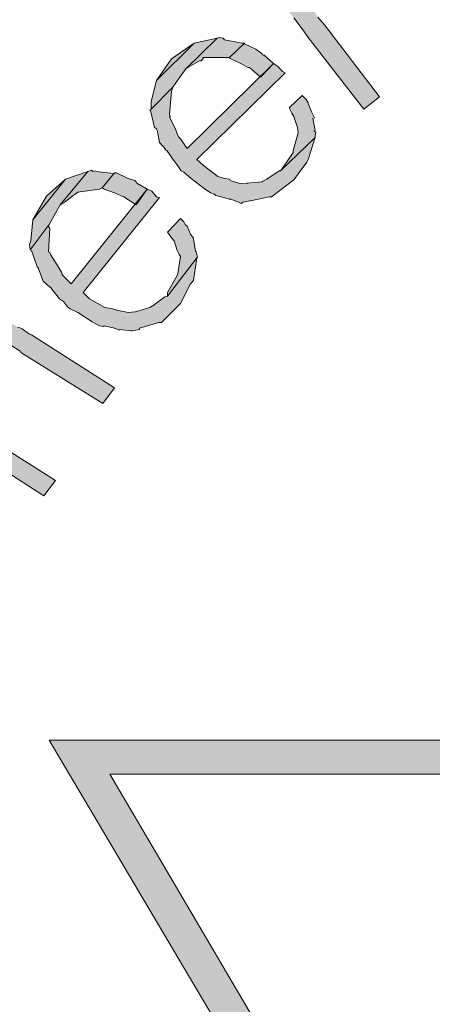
# Model space of a CAD drawing. Header units: millimetres. Extents: x -15 to 226, y -21 to 63.
# Tile 26 of 62: x 75.299 to 75.907, y -14.762 to -13.315. Entities that reach past the tile are written whole.
import ezdxf

# ---------------------------------------------------------------- set-up
doc = ezdxf.new("R2010")
doc.units = ezdxf.units.MM
doc.layers.add('STEMPEL', color=7, linetype='Continuous')

# ---------------------------------------------------------------- blocks, each defined once
blk = doc.blocks.new('241')
at = {"layer": 'STEMPEL'}
for points in [[(-26.194, 6.128), (-26.112, 6.023), (-26.089, 6.041), (-26.17, 6.147), (-26.18, 6.158), (-26.191, 6.177), (-26.195, 6.206), (-26.193, 6.212), (-26.212, 6.197), (-26.22, 6.206), (-26.22, 6.208), (-26.225, 6.213), (-26.227, 6.217), (-26.236, 6.228), (-26.238, 6.231), (-26.259, 6.214), (-26.256, 6.21), (-26.248, 6.201), (-26.245, 6.196), (-26.242, 6.19), (-26.239, 6.189), (-26.234, 6.181), (-26.232, 6.178), (-26.215, 6.157), (-26.203, 6.141)], [(-26.194, 6.128), (-26.112, 6.023), (-26.089, 6.041), (-26.17, 6.147), (-26.18, 6.158), (-26.191, 6.177), (-26.195, 6.206), (-26.193, 6.212), (-26.212, 6.197), (-26.22, 6.206), (-26.22, 6.208), (-26.225, 6.213), (-26.227, 6.217), (-26.236, 6.228), (-26.238, 6.231), (-26.259, 6.214), (-26.256, 6.21), (-26.248, 6.201), (-26.245, 6.196), (-26.242, 6.19), (-26.239, 6.189), (-26.234, 6.181), (-26.232, 6.178), (-26.215, 6.157), (-26.203, 6.141)], [(-26.425, 6.03), (-26.425, 6.023), (-26.393, 6.055), (-26.383, 6.07), (-26.374, 6.082), (-26.328, 6.127), (-26.362, 6.12), (-26.417, 6.065), (-26.425, 6.034)], [(-26.425, 6.03), (-26.425, 6.023), (-26.393, 6.055), (-26.383, 6.07), (-26.374, 6.082), (-26.328, 6.127), (-26.362, 6.12), (-26.417, 6.065), (-26.425, 6.034)], [(-26.314, 6.099), (-26.31, 6.099), (-26.288, 6.12), (-26.291, 6.12), (-26.317, 6.125), (-26.319, 6.127), (-26.32, 6.127), (-26.325, 6.128), (-26.328, 6.127), (-26.374, 6.082), (-26.368, 6.086), (-26.354, 6.094), (-26.351, 6.094), (-26.348, 6.099)], [(-26.314, 6.099), (-26.31, 6.099), (-26.288, 6.12), (-26.291, 6.12), (-26.317, 6.125), (-26.319, 6.127), (-26.32, 6.127), (-26.325, 6.128), (-26.328, 6.127), (-26.374, 6.082), (-26.368, 6.086), (-26.354, 6.094), (-26.351, 6.094), (-26.348, 6.099)], [(-26.417, 6.065), (-26.362, 6.12), (-26.395, 6.097)], [(-26.417, 6.065), (-26.362, 6.12), (-26.395, 6.097)], [(-26.278, 6.082), (-26.264, 6.07), (-26.245, 6.09), (-26.259, 6.102), (-26.261, 6.102), (-26.262, 6.104), (-26.271, 6.111), (-26.288, 6.119), (-26.288, 6.12), (-26.31, 6.099), (-26.31, 6.098), (-26.293, 6.09), (-26.283, 6.084), (-26.281, 6.084)], [(-26.278, 6.082), (-26.264, 6.07), (-26.245, 6.09), (-26.259, 6.102), (-26.261, 6.102), (-26.262, 6.104), (-26.271, 6.111), (-26.288, 6.119), (-26.288, 6.12), (-26.31, 6.099), (-26.31, 6.098), (-26.293, 6.09), (-26.283, 6.084), (-26.281, 6.084)], [(-26.248, 5.894), (-26.215, 5.919), (-26.196, 5.945), (-26.194, 5.949), (-26.184, 5.981), (-26.235, 5.932), (-26.237, 5.932), (-26.255, 5.92), (-26.261, 5.917), (-26.262, 5.916), (-26.284, 5.914), (-26.284, 5.913), (-26.296, 5.914), (-26.309, 5.918), (-26.31, 5.92), (-26.317, 5.921), (-26.327, 5.924), (-26.348, 5.94), (-26.358, 5.949), (-26.228, 6.076), (-26.232, 6.078), (-26.239, 6.086), (-26.245, 6.09), (-26.372, 5.965), (-26.382, 5.979), (-26.385, 5.982), (-26.386, 5.984), (-26.39, 5.995), (-26.398, 6.011), (-26.397, 6.012), (-26.398, 6.015), (-26.395, 6.049), (-26.394, 6.052), (-26.393, 6.055), (-26.425, 6.023), (-26.427, 6.022), (-26.426, 6.021), (-26.42, 5.996), (-26.417, 5.994), (-26.416, 5.99), (-26.413, 5.974), (-26.404, 5.964), (-26.405, 5.963), (-26.402, 5.962), (-26.392, 5.948), (-26.387, 5.941), (-26.381, 5.932), (-26.377, 5.93), (-26.366, 5.921), (-26.347, 5.906), (-26.338, 5.9), (-26.332, 5.898), (-26.33, 5.896), (-26.318, 5.893), (-26.309, 5.89), (-26.309, 5.891), (-26.292, 5.884), (-26.29, 5.886), (-26.28, 5.888), (-26.279, 5.888), (-26.251, 5.894)], [(-26.248, 5.894), (-26.215, 5.919), (-26.196, 5.945), (-26.194, 5.949), (-26.184, 5.981), (-26.235, 5.932), (-26.237, 5.932), (-26.255, 5.92), (-26.261, 5.917), (-26.262, 5.916), (-26.284, 5.914), (-26.284, 5.913), (-26.296, 5.914), (-26.309, 5.918), (-26.31, 5.92), (-26.317, 5.921), (-26.327, 5.924), (-26.348, 5.94), (-26.358, 5.949), (-26.228, 6.076), (-26.232, 6.078), (-26.239, 6.086), (-26.245, 6.09), (-26.372, 5.965), (-26.382, 5.979), (-26.385, 5.982), (-26.386, 5.984), (-26.39, 5.995), (-26.398, 6.011), (-26.397, 6.012), (-26.398, 6.015), (-26.395, 6.049), (-26.394, 6.052), (-26.393, 6.055), (-26.425, 6.023), (-26.427, 6.022), (-26.426, 6.021), (-26.42, 5.996), (-26.417, 5.994), (-26.416, 5.99), (-26.413, 5.974), (-26.404, 5.964), (-26.405, 5.963), (-26.402, 5.962), (-26.392, 5.948), (-26.387, 5.941), (-26.381, 5.932), (-26.377, 5.93), (-26.366, 5.921), (-26.347, 5.906), (-26.338, 5.9), (-26.332, 5.898), (-26.33, 5.896), (-26.318, 5.893), (-26.309, 5.89), (-26.309, 5.891), (-26.292, 5.884), (-26.29, 5.886), (-26.28, 5.888), (-26.279, 5.888), (-26.251, 5.894)], [(-26.232, 5.936), (-26.235, 5.932), (-26.184, 5.981), (-26.184, 5.983), (-26.183, 5.989), (-26.186, 5.991), (-26.184, 5.992), (-26.187, 6.009), (-26.185, 6.01), (-26.189, 6.019), (-26.194, 6.031), (-26.194, 6.032), (-26.197, 6.037), (-26.203, 6.043), (-26.222, 6.025), (-26.218, 6.017), (-26.215, 6.012), (-26.21, 5.996), (-26.209, 5.988), (-26.216, 5.962), (-26.216, 5.959)], [(-26.232, 5.936), (-26.235, 5.932), (-26.184, 5.981), (-26.184, 5.983), (-26.183, 5.989), (-26.186, 5.991), (-26.184, 5.992), (-26.187, 6.009), (-26.185, 6.01), (-26.189, 6.019), (-26.194, 6.031), (-26.194, 6.032), (-26.197, 6.037), (-26.203, 6.043), (-26.222, 6.025), (-26.218, 6.017), (-26.215, 6.012), (-26.21, 5.996), (-26.209, 5.988), (-26.216, 5.962), (-26.216, 5.959)], [(-26.604, 5.824), (-26.603, 5.816), (-26.575, 5.853), (-26.566, 5.87), (-26.559, 5.882), (-26.518, 5.931), (-26.551, 5.92), (-26.599, 5.86), (-26.602, 5.829)], [(-26.604, 5.824), (-26.603, 5.816), (-26.575, 5.853), (-26.566, 5.87), (-26.559, 5.882), (-26.518, 5.931), (-26.551, 5.92), (-26.599, 5.86), (-26.602, 5.829)], [(-26.501, 5.905), (-26.497, 5.907), (-26.479, 5.929), (-26.48, 5.928), (-26.506, 5.931), (-26.508, 5.932), (-26.511, 5.931), (-26.513, 5.933), (-26.518, 5.931), (-26.559, 5.882), (-26.551, 5.887), (-26.54, 5.896), (-26.537, 5.898), (-26.533, 5.901)], [(-26.501, 5.905), (-26.497, 5.907), (-26.479, 5.929), (-26.48, 5.928), (-26.506, 5.931), (-26.508, 5.932), (-26.511, 5.931), (-26.513, 5.933), (-26.518, 5.931), (-26.559, 5.882), (-26.551, 5.887), (-26.54, 5.896), (-26.537, 5.898), (-26.533, 5.901)], [(-26.464, 5.893), (-26.447, 5.882), (-26.431, 5.905), (-26.446, 5.914), (-26.447, 5.916), (-26.449, 5.918), (-26.459, 5.921), (-26.476, 5.929), (-26.479, 5.929), (-26.497, 5.907), (-26.494, 5.905), (-26.479, 5.9), (-26.466, 5.894), (-26.464, 5.894)], [(-26.464, 5.893), (-26.447, 5.882), (-26.431, 5.905), (-26.446, 5.914), (-26.447, 5.916), (-26.449, 5.918), (-26.459, 5.921), (-26.476, 5.929), (-26.479, 5.929), (-26.497, 5.907), (-26.494, 5.905), (-26.479, 5.9), (-26.466, 5.894), (-26.464, 5.894)], [(-26.599, 5.86), (-26.551, 5.92), (-26.579, 5.895)], [(-26.599, 5.86), (-26.551, 5.92), (-26.579, 5.895)], [(-26.41, 5.709), (-26.382, 5.737), (-26.367, 5.766), (-26.363, 5.771), (-26.358, 5.804), (-26.401, 5.748), (-26.405, 5.747), (-26.422, 5.734), (-26.427, 5.731), (-26.448, 5.725), (-26.449, 5.725), (-26.459, 5.724), (-26.475, 5.727), (-26.476, 5.727), (-26.482, 5.729), (-26.493, 5.731), (-26.516, 5.744), (-26.525, 5.753), (-26.413, 5.893), (-26.417, 5.894), (-26.424, 5.902), (-26.431, 5.905), (-26.543, 5.766), (-26.556, 5.779), (-26.556, 5.78), (-26.557, 5.783), (-26.563, 5.793), (-26.573, 5.809), (-26.574, 5.812), (-26.576, 5.813), (-26.574, 5.848), (-26.576, 5.85), (-26.575, 5.853), (-26.603, 5.816), (-26.601, 5.815), (-26.593, 5.791), (-26.591, 5.789), (-26.591, 5.788), (-26.584, 5.77), (-26.574, 5.761), (-26.573, 5.761), (-26.571, 5.758), (-26.56, 5.744), (-26.554, 5.74), (-26.548, 5.732), (-26.544, 5.729), (-26.533, 5.724), (-26.512, 5.71), (-26.501, 5.704), (-26.495, 5.703), (-26.494, 5.704), (-26.479, 5.701), (-26.471, 5.698), (-26.471, 5.699), (-26.455, 5.697), (-26.453, 5.697), (-26.442, 5.699), (-26.442, 5.701), (-26.414, 5.709)], [(-26.41, 5.709), (-26.382, 5.737), (-26.367, 5.766), (-26.363, 5.771), (-26.358, 5.804), (-26.401, 5.748), (-26.405, 5.747), (-26.422, 5.734), (-26.427, 5.731), (-26.448, 5.725), (-26.449, 5.725), (-26.459, 5.724), (-26.475, 5.727), (-26.476, 5.727), (-26.482, 5.729), (-26.493, 5.731), (-26.516, 5.744), (-26.525, 5.753), (-26.413, 5.893), (-26.417, 5.894), (-26.424, 5.902), (-26.431, 5.905), (-26.543, 5.766), (-26.556, 5.779), (-26.556, 5.78), (-26.557, 5.783), (-26.563, 5.793), (-26.573, 5.809), (-26.574, 5.812), (-26.576, 5.813), (-26.574, 5.848), (-26.576, 5.85), (-26.575, 5.853), (-26.603, 5.816), (-26.601, 5.815), (-26.593, 5.791), (-26.591, 5.789), (-26.591, 5.788), (-26.584, 5.77), (-26.574, 5.761), (-26.573, 5.761), (-26.571, 5.758), (-26.56, 5.744), (-26.554, 5.74), (-26.548, 5.732), (-26.544, 5.729), (-26.533, 5.724), (-26.512, 5.71), (-26.501, 5.704), (-26.495, 5.703), (-26.494, 5.704), (-26.479, 5.701), (-26.471, 5.698), (-26.471, 5.699), (-26.455, 5.697), (-26.453, 5.697), (-26.442, 5.699), (-26.442, 5.701), (-26.414, 5.709)], [(-26.401, 5.753), (-26.401, 5.748), (-26.358, 5.804), (-26.357, 5.805), (-26.359, 5.813), (-26.36, 5.814), (-26.363, 5.832), (-26.363, 5.833), (-26.367, 5.839), (-26.372, 5.851), (-26.375, 5.853), (-26.377, 5.857), (-26.382, 5.862), (-26.401, 5.842), (-26.396, 5.835), (-26.392, 5.83), (-26.391, 5.829), (-26.387, 5.815), (-26.384, 5.809), (-26.382, 5.806), (-26.386, 5.781), (-26.387, 5.778)], [(-26.401, 5.753), (-26.401, 5.748), (-26.358, 5.804), (-26.357, 5.805), (-26.359, 5.813), (-26.36, 5.814), (-26.363, 5.832), (-26.363, 5.833), (-26.367, 5.839), (-26.372, 5.851), (-26.375, 5.853), (-26.377, 5.857), (-26.382, 5.862), (-26.401, 5.842), (-26.396, 5.835), (-26.392, 5.83), (-26.391, 5.829), (-26.387, 5.815), (-26.384, 5.809), (-26.382, 5.806), (-26.386, 5.781), (-26.387, 5.778)], [(-26.617, 5.665), (-26.496, 5.59), (-26.479, 5.613), (-26.601, 5.691), (-26.604, 5.692), (-26.615, 5.7), (-26.617, 5.701), (-26.621, 5.702), (-26.632, 5.709), (-26.636, 5.711), (-26.643, 5.713), (-26.653, 5.717), (-26.655, 5.718), (-26.664, 5.72), (-26.666, 5.72), (-26.669, 5.719), (-26.673, 5.718), (-26.677, 5.717), (-26.715, 5.659), (-26.695, 5.68), (-26.693, 5.68), (-26.688, 5.684), (-26.687, 5.684), (-26.673, 5.69), (-26.672, 5.691), (-26.671, 5.69), (-26.659, 5.687), (-26.652, 5.687), (-26.648, 5.686), (-26.637, 5.679), (-26.632, 5.677), (-26.63, 5.675), (-26.618, 5.667)], [(-26.617, 5.665), (-26.496, 5.59), (-26.479, 5.613), (-26.601, 5.691), (-26.604, 5.692), (-26.615, 5.7), (-26.617, 5.701), (-26.621, 5.702), (-26.632, 5.709), (-26.636, 5.711), (-26.643, 5.713), (-26.653, 5.717), (-26.655, 5.718), (-26.664, 5.72), (-26.666, 5.72), (-26.669, 5.719), (-26.673, 5.718), (-26.677, 5.717), (-26.715, 5.659), (-26.695, 5.68), (-26.693, 5.68), (-26.688, 5.684), (-26.687, 5.684), (-26.673, 5.69), (-26.672, 5.691), (-26.671, 5.69), (-26.659, 5.687), (-26.652, 5.687), (-26.648, 5.686), (-26.637, 5.679), (-26.632, 5.677), (-26.63, 5.675), (-26.618, 5.667)], [(-26.701, 5.53), (-26.583, 5.454), (-26.566, 5.477), (-26.687, 5.553), (-26.689, 5.555), (-26.7, 5.563), (-26.703, 5.566), (-26.705, 5.569), (-26.715, 5.58), (-26.717, 5.584), (-26.72, 5.591), (-26.724, 5.602), (-26.726, 5.607), (-26.738, 5.587), (-26.745, 5.59), (-26.748, 5.592), (-26.75, 5.594), (-26.751, 5.593), (-26.762, 5.601), (-26.762, 5.602), (-26.77, 5.607), (-26.773, 5.608), (-26.847, 5.656), (-26.864, 5.633), (-26.788, 5.586), (-26.787, 5.583), (-26.778, 5.578), (-26.775, 5.576), (-26.767, 5.571), (-26.765, 5.569), (-26.761, 5.567), (-26.752, 5.563), (-26.75, 5.56), (-26.743, 5.557), (-26.736, 5.552), (-26.734, 5.55), (-26.721, 5.543), (-26.72, 5.541), (-26.716, 5.539), (-26.705, 5.532)], [(-26.701, 5.53), (-26.583, 5.454), (-26.566, 5.477), (-26.687, 5.553), (-26.689, 5.555), (-26.7, 5.563), (-26.703, 5.566), (-26.705, 5.569), (-26.715, 5.58), (-26.717, 5.584), (-26.72, 5.591), (-26.724, 5.602), (-26.726, 5.607), (-26.738, 5.587), (-26.745, 5.59), (-26.748, 5.592), (-26.75, 5.594), (-26.751, 5.593), (-26.762, 5.601), (-26.762, 5.602), (-26.77, 5.607), (-26.773, 5.608), (-26.847, 5.656), (-26.864, 5.633), (-26.788, 5.586), (-26.787, 5.583), (-26.778, 5.578), (-26.775, 5.576), (-26.767, 5.571), (-26.765, 5.569), (-26.761, 5.567), (-26.752, 5.563), (-26.75, 5.56), (-26.743, 5.557), (-26.736, 5.552), (-26.734, 5.55), (-26.721, 5.543), (-26.72, 5.541), (-26.716, 5.539), (-26.705, 5.532)]]:
    blk.add_hatch(color=1, dxfattribs=at).paths.add_polyline_path(points)
at = {"layer": 'STEMPEL', "true_color": 0xff0d0d}
blk.add_hatch(color=1, dxfattribs=at).paths.add_polyline_path([(-23.51, 4.172), (-21.222, 4.172), (-21.223, 4.122), (-23.559, 4.122), (-23.559, 4.464), (-23.351, 4.464), (-23.01, 5.046), (-23.688, 5.045), (-23.792, 4.865), (-24.517, 5.284), (-24.408, 5.473), (-24.744, 6.053), (-25.083, 5.464), (-24.979, 5.284), (-25.704, 4.865), (-25.81, 5.045), (-26.486, 5.045), (-26.144, 4.464), (-25.935, 4.463), (-25.936, 2.97), (-25.985, 2.971), (-25.986, 4.415), (-26.173, 4.416), (-26.575, 5.095), (-25.781, 5.095), (-25.686, 4.933), (-25.048, 5.302), (-25.14, 5.464), (-24.745, 6.151), (-24.351, 5.471), (-24.448, 5.302), (-23.808, 4.933), (-23.716, 5.095), (-22.922, 5.096), (-23.322, 4.415), (-23.51, 4.415)])
at = {"layer": 'STEMPEL', "color": 1, "linetype": 'Continuous', "lineweight": 13, "flags": 128}
for points in [[(-26.194, 6.128), (-26.112, 6.023), (-26.089, 6.041), (-26.17, 6.147), (-26.18, 6.158)], [(-26.215, 6.157), (-26.203, 6.141), (-26.194, 6.128)], [(-26.194, 6.128), (-26.112, 6.023), (-26.089, 6.041), (-26.17, 6.147), (-26.18, 6.158)], [(-26.215, 6.157), (-26.203, 6.141), (-26.194, 6.128)], [(-26.425, 6.03), (-26.425, 6.023), (-26.393, 6.055), (-26.383, 6.07), (-26.383, 6.07), (-26.374, 6.082), (-26.328, 6.127), (-26.362, 6.12), (-26.417, 6.065), (-26.425, 6.034), (-26.425, 6.03)], [(-26.425, 6.03), (-26.425, 6.023), (-26.393, 6.055), (-26.383, 6.07), (-26.383, 6.07), (-26.374, 6.082), (-26.328, 6.127), (-26.362, 6.12), (-26.417, 6.065), (-26.425, 6.034), (-26.425, 6.03)], [(-26.314, 6.099), (-26.31, 6.099), (-26.288, 6.12), (-26.291, 6.12), (-26.317, 6.125), (-26.319, 6.127), (-26.32, 6.127), (-26.325, 6.128), (-26.328, 6.127), (-26.374, 6.082), (-26.368, 6.086), (-26.354, 6.094), (-26.351, 6.094), (-26.348, 6.099), (-26.314, 6.099)], [(-26.314, 6.099), (-26.31, 6.099), (-26.288, 6.12), (-26.291, 6.12), (-26.317, 6.125), (-26.319, 6.127), (-26.32, 6.127), (-26.325, 6.128), (-26.328, 6.127), (-26.374, 6.082), (-26.368, 6.086), (-26.354, 6.094), (-26.351, 6.094), (-26.348, 6.099), (-26.314, 6.099)], [(-26.417, 6.065), (-26.417, 6.065), (-26.362, 6.12), (-26.362, 6.12), (-26.395, 6.097), (-26.395, 6.097), (-26.417, 6.065)], [(-26.417, 6.065), (-26.417, 6.065), (-26.362, 6.12), (-26.362, 6.12), (-26.395, 6.097), (-26.395, 6.097), (-26.417, 6.065)], [(-26.278, 6.082), (-26.264, 6.07), (-26.245, 6.09), (-26.259, 6.102), (-26.261, 6.102), (-26.262, 6.104), (-26.271, 6.111), (-26.288, 6.119), (-26.288, 6.12), (-26.31, 6.099), (-26.31, 6.098), (-26.293, 6.09), (-26.283, 6.084), (-26.281, 6.084), (-26.278, 6.082)], [(-26.278, 6.082), (-26.264, 6.07), (-26.245, 6.09), (-26.259, 6.102), (-26.261, 6.102), (-26.262, 6.104), (-26.271, 6.111), (-26.288, 6.119), (-26.288, 6.12), (-26.31, 6.099), (-26.31, 6.098), (-26.293, 6.09), (-26.283, 6.084), (-26.281, 6.084), (-26.278, 6.082)], [(-26.248, 5.894), (-26.215, 5.919), (-26.196, 5.945), (-26.194, 5.949), (-26.184, 5.981), (-26.235, 5.932), (-26.237, 5.932), (-26.237, 5.932), (-26.255, 5.92), (-26.261, 5.917), (-26.262, 5.916), (-26.284, 5.914), (-26.284, 5.913), (-26.296, 5.914), (-26.309, 5.918), (-26.31, 5.92), (-26.317, 5.921), (-26.327, 5.924), (-26.348, 5.94), (-26.358, 5.949), (-26.228, 6.076), (-26.232, 6.078), (-26.239, 6.086), (-26.245, 6.09), (-26.372, 5.965), (-26.382, 5.979), (-26.385, 5.982), (-26.386, 5.984), (-26.39, 5.995), (-26.398, 6.011), (-26.397, 6.012), (-26.398, 6.015), (-26.395, 6.049), (-26.394, 6.052), (-26.393, 6.055), (-26.425, 6.023), (-26.427, 6.022), (-26.426, 6.021), (-26.42, 5.996), (-26.417, 5.994), (-26.416, 5.99), (-26.413, 5.974), (-26.404, 5.964), (-26.405, 5.963), (-26.402, 5.962), (-26.392, 5.948), (-26.387, 5.941), (-26.381, 5.932), (-26.377, 5.93), (-26.366, 5.921), (-26.347, 5.906), (-26.338, 5.9), (-26.332, 5.898), (-26.33, 5.896), (-26.318, 5.893), (-26.309, 5.89), (-26.309, 5.891), (-26.292, 5.884), (-26.292, 5.884), (-26.29, 5.886), (-26.28, 5.888), (-26.279, 5.888), (-26.251, 5.894), (-26.248, 5.894)], [(-26.248, 5.894), (-26.215, 5.919), (-26.196, 5.945), (-26.194, 5.949), (-26.184, 5.981), (-26.235, 5.932), (-26.237, 5.932), (-26.237, 5.932), (-26.255, 5.92), (-26.261, 5.917), (-26.262, 5.916), (-26.284, 5.914), (-26.284, 5.913), (-26.296, 5.914), (-26.309, 5.918), (-26.31, 5.92), (-26.317, 5.921), (-26.327, 5.924), (-26.348, 5.94), (-26.358, 5.949), (-26.228, 6.076), (-26.232, 6.078), (-26.239, 6.086), (-26.245, 6.09), (-26.372, 5.965), (-26.382, 5.979), (-26.385, 5.982), (-26.386, 5.984), (-26.39, 5.995), (-26.398, 6.011), (-26.397, 6.012), (-26.398, 6.015), (-26.395, 6.049), (-26.394, 6.052), (-26.393, 6.055), (-26.425, 6.023), (-26.427, 6.022), (-26.426, 6.021), (-26.42, 5.996), (-26.417, 5.994), (-26.416, 5.99), (-26.413, 5.974), (-26.404, 5.964), (-26.405, 5.963), (-26.402, 5.962), (-26.392, 5.948), (-26.387, 5.941), (-26.381, 5.932), (-26.377, 5.93), (-26.366, 5.921), (-26.347, 5.906), (-26.338, 5.9), (-26.332, 5.898), (-26.33, 5.896), (-26.318, 5.893), (-26.309, 5.89), (-26.309, 5.891), (-26.292, 5.884), (-26.292, 5.884), (-26.29, 5.886), (-26.28, 5.888), (-26.279, 5.888), (-26.251, 5.894), (-26.248, 5.894)], [(-26.232, 5.936), (-26.235, 5.932), (-26.184, 5.981), (-26.184, 5.983), (-26.183, 5.989), (-26.186, 5.991), (-26.184, 5.992), (-26.187, 6.009), (-26.185, 6.01), (-26.189, 6.019), (-26.194, 6.031), (-26.194, 6.032), (-26.197, 6.037), (-26.203, 6.043), (-26.222, 6.025), (-26.218, 6.017), (-26.215, 6.012), (-26.215, 6.012), (-26.21, 5.996), (-26.209, 5.988), (-26.209, 5.988), (-26.216, 5.962), (-26.216, 5.962), (-26.216, 5.959), (-26.232, 5.936)], [(-26.232, 5.936), (-26.235, 5.932), (-26.184, 5.981), (-26.184, 5.983), (-26.183, 5.989), (-26.186, 5.991), (-26.184, 5.992), (-26.187, 6.009), (-26.185, 6.01), (-26.189, 6.019), (-26.194, 6.031), (-26.194, 6.032), (-26.197, 6.037), (-26.203, 6.043), (-26.222, 6.025), (-26.218, 6.017), (-26.215, 6.012), (-26.215, 6.012), (-26.21, 5.996), (-26.209, 5.988), (-26.209, 5.988), (-26.216, 5.962), (-26.216, 5.962), (-26.216, 5.959), (-26.232, 5.936)], [(-26.604, 5.824), (-26.603, 5.816), (-26.575, 5.853), (-26.566, 5.87), (-26.566, 5.87), (-26.559, 5.882), (-26.518, 5.931), (-26.551, 5.92), (-26.599, 5.86), (-26.602, 5.829), (-26.604, 5.824)], [(-26.604, 5.824), (-26.603, 5.816), (-26.575, 5.853), (-26.566, 5.87), (-26.566, 5.87), (-26.559, 5.882), (-26.518, 5.931), (-26.551, 5.92), (-26.599, 5.86), (-26.602, 5.829), (-26.604, 5.824)], [(-26.501, 5.905), (-26.497, 5.907), (-26.479, 5.929), (-26.48, 5.928), (-26.506, 5.931), (-26.508, 5.932), (-26.511, 5.931), (-26.513, 5.933), (-26.518, 5.931), (-26.559, 5.882), (-26.551, 5.887), (-26.54, 5.896), (-26.537, 5.898), (-26.533, 5.901), (-26.501, 5.905)], [(-26.501, 5.905), (-26.497, 5.907), (-26.479, 5.929), (-26.48, 5.928), (-26.506, 5.931), (-26.508, 5.932), (-26.511, 5.931), (-26.513, 5.933), (-26.518, 5.931), (-26.559, 5.882), (-26.551, 5.887), (-26.54, 5.896), (-26.537, 5.898), (-26.533, 5.901), (-26.501, 5.905)], [(-26.464, 5.893), (-26.447, 5.882), (-26.431, 5.905), (-26.446, 5.914), (-26.447, 5.916), (-26.449, 5.918), (-26.459, 5.921), (-26.476, 5.929), (-26.479, 5.929), (-26.497, 5.907), (-26.494, 5.905), (-26.479, 5.9), (-26.466, 5.894), (-26.464, 5.894), (-26.464, 5.893)], [(-26.464, 5.893), (-26.447, 5.882), (-26.431, 5.905), (-26.446, 5.914), (-26.447, 5.916), (-26.449, 5.918), (-26.459, 5.921), (-26.476, 5.929), (-26.479, 5.929), (-26.497, 5.907), (-26.494, 5.905), (-26.479, 5.9), (-26.466, 5.894), (-26.464, 5.894), (-26.464, 5.893)], [(-26.599, 5.86), (-26.599, 5.86), (-26.551, 5.92), (-26.551, 5.92), (-26.579, 5.895), (-26.579, 5.895), (-26.599, 5.86)], [(-26.599, 5.86), (-26.599, 5.86), (-26.551, 5.92), (-26.551, 5.92), (-26.579, 5.895), (-26.579, 5.895), (-26.599, 5.86)], [(-26.41, 5.709), (-26.382, 5.737), (-26.367, 5.766), (-26.363, 5.771), (-26.358, 5.804), (-26.401, 5.748), (-26.405, 5.747), (-26.405, 5.747), (-26.422, 5.734), (-26.427, 5.731), (-26.427, 5.731), (-26.448, 5.725), (-26.449, 5.725), (-26.459, 5.724), (-26.475, 5.727), (-26.476, 5.727), (-26.482, 5.729), (-26.493, 5.731), (-26.516, 5.744), (-26.525, 5.753), (-26.413, 5.893), (-26.417, 5.894), (-26.424, 5.902), (-26.431, 5.905), (-26.543, 5.766), (-26.556, 5.779), (-26.556, 5.78), (-26.557, 5.783), (-26.563, 5.793), (-26.573, 5.809), (-26.574, 5.812), (-26.576, 5.813), (-26.574, 5.848), (-26.576, 5.85), (-26.575, 5.853), (-26.603, 5.816), (-26.603, 5.816), (-26.601, 5.815), (-26.593, 5.791), (-26.591, 5.789), (-26.591, 5.788), (-26.584, 5.77), (-26.574, 5.761), (-26.573, 5.761), (-26.571, 5.758), (-26.56, 5.744), (-26.554, 5.74), (-26.548, 5.732), (-26.544, 5.729), (-26.533, 5.724), (-26.512, 5.71), (-26.501, 5.704), (-26.495, 5.703), (-26.494, 5.704), (-26.479, 5.701), (-26.471, 5.698), (-26.471, 5.699), (-26.455, 5.697), (-26.455, 5.697), (-26.453, 5.697), (-26.442, 5.699), (-26.442, 5.701), (-26.414, 5.709), (-26.41, 5.709)], [(-26.41, 5.709), (-26.382, 5.737), (-26.367, 5.766), (-26.363, 5.771), (-26.358, 5.804), (-26.401, 5.748), (-26.405, 5.747), (-26.405, 5.747), (-26.422, 5.734), (-26.427, 5.731), (-26.427, 5.731), (-26.448, 5.725), (-26.449, 5.725), (-26.459, 5.724), (-26.475, 5.727), (-26.476, 5.727), (-26.482, 5.729), (-26.493, 5.731), (-26.516, 5.744), (-26.525, 5.753), (-26.413, 5.893), (-26.417, 5.894), (-26.424, 5.902), (-26.431, 5.905), (-26.543, 5.766), (-26.556, 5.779), (-26.556, 5.78), (-26.557, 5.783), (-26.563, 5.793), (-26.573, 5.809), (-26.574, 5.812), (-26.576, 5.813), (-26.574, 5.848), (-26.576, 5.85), (-26.575, 5.853), (-26.603, 5.816), (-26.603, 5.816), (-26.601, 5.815), (-26.593, 5.791), (-26.591, 5.789), (-26.591, 5.788), (-26.584, 5.77), (-26.574, 5.761), (-26.573, 5.761), (-26.571, 5.758), (-26.56, 5.744), (-26.554, 5.74), (-26.548, 5.732), (-26.544, 5.729), (-26.533, 5.724), (-26.512, 5.71), (-26.501, 5.704), (-26.495, 5.703), (-26.494, 5.704), (-26.479, 5.701), (-26.471, 5.698), (-26.471, 5.699), (-26.455, 5.697), (-26.455, 5.697), (-26.453, 5.697), (-26.442, 5.699), (-26.442, 5.701), (-26.414, 5.709), (-26.41, 5.709)], [(-26.401, 5.753), (-26.401, 5.748), (-26.358, 5.804), (-26.357, 5.805), (-26.359, 5.813), (-26.36, 5.814), (-26.36, 5.814), (-26.363, 5.832), (-26.363, 5.833), (-26.367, 5.839), (-26.372, 5.851), (-26.375, 5.853), (-26.377, 5.857), (-26.382, 5.862), (-26.401, 5.842), (-26.396, 5.835), (-26.392, 5.83), (-26.391, 5.829), (-26.387, 5.815), (-26.384, 5.809), (-26.382, 5.806), (-26.386, 5.781), (-26.386, 5.781), (-26.387, 5.778), (-26.401, 5.753)], [(-26.401, 5.753), (-26.401, 5.748), (-26.358, 5.804), (-26.357, 5.805), (-26.359, 5.813), (-26.36, 5.814), (-26.36, 5.814), (-26.363, 5.832), (-26.363, 5.833), (-26.367, 5.839), (-26.372, 5.851), (-26.375, 5.853), (-26.377, 5.857), (-26.382, 5.862), (-26.401, 5.842), (-26.396, 5.835), (-26.392, 5.83), (-26.391, 5.829), (-26.387, 5.815), (-26.384, 5.809), (-26.382, 5.806), (-26.386, 5.781), (-26.386, 5.781), (-26.387, 5.778), (-26.401, 5.753)], [(-26.617, 5.665), (-26.496, 5.59), (-26.479, 5.613), (-26.601, 5.691), (-26.604, 5.692), (-26.604, 5.692), (-26.615, 5.7), (-26.617, 5.701), (-26.621, 5.702)], [(-26.63, 5.675), (-26.618, 5.667), (-26.618, 5.667), (-26.617, 5.665)], [(-26.617, 5.665), (-26.496, 5.59), (-26.479, 5.613), (-26.601, 5.691), (-26.604, 5.692), (-26.604, 5.692), (-26.615, 5.7), (-26.617, 5.701), (-26.621, 5.702)], [(-26.63, 5.675), (-26.618, 5.667), (-26.618, 5.667), (-26.617, 5.665)], [(-26.701, 5.53), (-26.583, 5.454), (-26.566, 5.477), (-26.687, 5.553)], [(-26.701, 5.53), (-26.583, 5.454), (-26.566, 5.477), (-26.687, 5.553)]]:
    blk.add_lwpolyline(points, dxfattribs=at)
at = {"layer": 'STEMPEL', "color": 1, "linetype": 'Continuous', "lineweight": 13, "true_color": 0xff0d0d, "flags": 128}
for points in [[(-23.792, 4.865), (-24.517, 5.284), (-24.408, 5.473), (-24.744, 6.053), (-25.083, 5.464), (-24.979, 5.284), (-25.704, 4.865), (-25.81, 5.045), (-26.486, 5.045), (-26.144, 4.464)], [(-26.173, 4.416), (-26.575, 5.095), (-25.781, 5.095), (-25.686, 4.933), (-25.048, 5.302), (-25.14, 5.464), (-24.745, 6.151), (-24.351, 5.471), (-24.448, 5.302), (-23.808, 4.933)]]:
    blk.add_lwpolyline(points, dxfattribs=at)

msp = doc.modelspace()

# ---------------------------------------------------------------- block references
at = {"color": 1, "linetype": 'Continuous', "lineweight": 0}
msp.add_blockref('241', (101.918, -19.469), dxfattribs=at)

doc.saveas('drawing.dxf')
